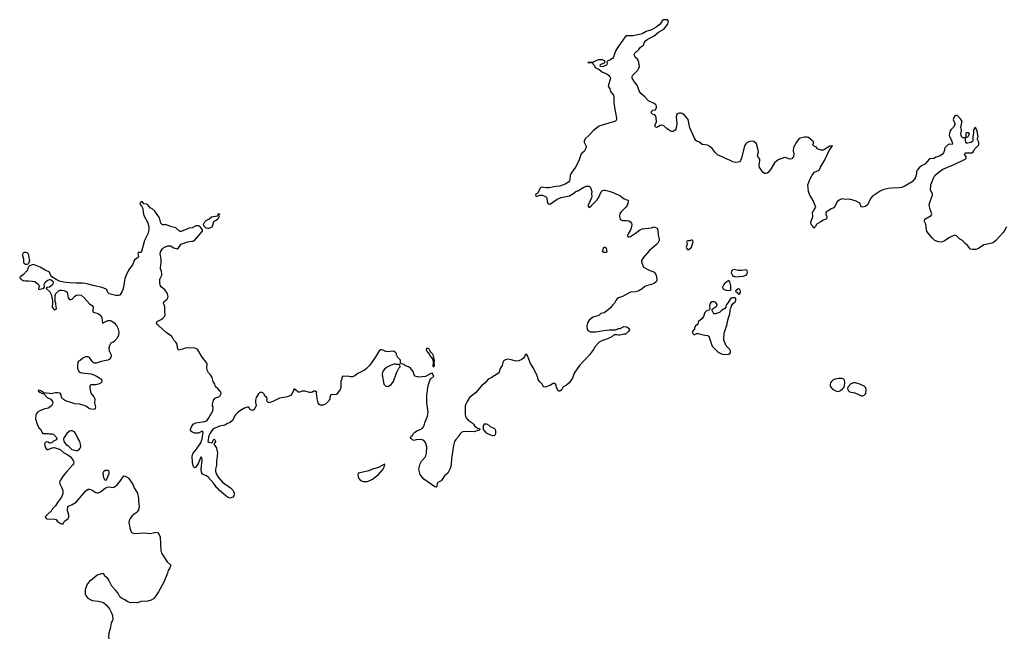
# Model space of a CAD drawing. Header units: inches. Extents: x 2354866 to 2448306, y 705012 to 877032.
# Tile 6 of 36: x 2385822 to 2400637, y 735008 to 744311. Entities that reach past the tile are written whole.
import ezdxf

# ---------------------------------------------------------------- set-up
doc = ezdxf.new("R2010")
doc.units = ezdxf.units.IN
doc.header["$MEASUREMENT"] = 0
for name, color, linetype in [('C3783', 7, 'Continuous'), ('C3784', 7, 'Continuous'), ('C3793', 7, 'Continuous'), ('C3794', 7, 'Continuous'), ('C4704', 7, 'Continuous')]:
    doc.layers.add(name, color=color, linetype=linetype)

msp = doc.modelspace()

# ---------------------------------------------------------------- linework, layer by layer
at = {"layer": 'C3783', "color": 6, "elevation": 100}
for points in [[(2386925, 740000), (2386930, 739994), (2386921, 739930), (2386930, 739914), (2386990, 739900), (2387010, 739889), (2387042, 739862), (2387056, 739830), (2387070, 739748), (2387150, 739790), (2387190, 739788), (2387210, 739778), (2387245, 739750), (2387278, 739710), (2387298, 739670), (2387313, 739610), (2387310, 739565), (2387290, 739523), (2387250, 739475), (2387230, 739461), (2387193, 739447), (2387172, 739408), (2387165, 739370), (2387167, 739333), (2387196, 739270), (2387198, 739250), (2387190, 739227), (2387170, 739203), (2387148, 739192), (2387050, 739170), (2386972, 739148), (2386950, 739148), (2386930, 739156), (2386912, 739172), (2386870, 739230), (2386850, 739239), (2386810, 739241), (2386770, 739223), (2386732, 739188), (2386705, 739175), (2386699, 739161), (2386692, 739108), (2386694, 739070), (2386707, 739030), (2386723, 739010), (2386750, 739001), (2386890, 738986), (2386937, 738970), (2386990, 738946), (2387014, 738930), (2387041, 738910), (2387056, 738890), (2387059, 738870), (2387048, 738852), (2387010, 738830), (2386970, 738821), (2386890, 738822), (2386876, 738804), (2386875, 738770), (2386894, 738695), (2386940, 738640), (2386952, 738610), (2386950, 738550), (2386962, 738490), (2386959, 738470), (2386950, 738456), (2386929, 738451), (2386870, 738460), (2386818, 738498), (2386790, 738510), (2386728, 738528), (2386650, 738532), (2386510, 738580), (2386480, 738600), (2386453, 738630), (2386446, 738670), (2386430, 738694), (2386390, 738701), (2386359, 738701), (2386293, 738687), (2386270, 738689), (2386182, 738702), (2386178, 738710), (2386130, 738736), (2386110, 738739), (2386099, 738730), (2386130, 738704), (2386157, 738697), (2386183, 738683), (2386233, 738630), (2386290, 738602), (2386318, 738570), (2386323, 738550), (2386318, 738530), (2386304, 738510), (2386276, 738484), (2386250, 738470), (2386186, 738454), (2386125, 738430), (2386089, 738410), (2386073, 738390), (2386067, 738370), (2386062, 738310), (2386084, 738230), (2386110, 738175), (2386142, 738150), (2386154, 738110), (2386169, 738090), (2386190, 738086), (2386250, 738089), (2386270, 738084), (2386310, 738085), (2386330, 738076), (2386377, 738030), (2386381, 738010), (2386370, 737991), (2386329, 737971), (2386308, 737950), (2386283, 737943), (2386270, 737945), (2386250, 737958), (2386230, 737961), (2386198, 737950), (2386195, 737930), (2386210, 737870), (2386229, 737849), (2386250, 737849), (2386310, 737874), (2386342, 737878), (2386430, 737848), (2386482, 737802), (2386547, 737767), (2386580, 737740), (2386608, 737710), (2386632, 737670), (2386638, 737650), (2386634, 737630), (2386624, 737616), (2386530, 737516), (2386475, 737450), (2386426, 737370), (2386421, 737350), (2386424, 737330), (2386450, 737281), (2386470, 737230), (2386470, 737182), (2386450, 737131), (2386390, 737050), (2386360, 737000), (2386310, 736950), (2386289, 736911), (2386270, 736902), (2386230, 736858), (2386214, 736846), (2386204, 736830), (2386222, 736810), (2386230, 736807), (2386350, 736802), (2386370, 736795), (2386388, 736770), (2386430, 736739), (2386450, 736729), (2386474, 736730), (2386498, 736770), (2386551, 736810), (2386561, 736830), (2386561, 736859), (2386541, 736930), (2386548, 736992), (2386610, 737018), (2386670, 737055), (2386810, 737219), (2386850, 737249), (2386870, 737249), (2386910, 737235), (2386970, 737201), (2386990, 737195), (2387010, 737196), (2387036, 737210), (2387110, 737266), (2387139, 737281), (2387170, 737285), (2387230, 737277), (2387250, 737284), (2387290, 737316), (2387336, 737370), (2387390, 737449), (2387410, 737445), (2387450, 737424), (2387466, 737410), (2387519, 737330), (2387550, 737259), (2387595, 737190), (2387612, 737112), (2387612, 737070), (2387621, 736990), (2387610, 736942), (2387590, 736911), (2387570, 736891), (2387543, 736877), (2387510, 736845), (2387482, 736810), (2387470, 736774), (2387466, 736750), (2387477, 736670), (2387499, 736610), (2387516, 736596), (2387550, 736585), (2387690, 736592), (2387790, 736586), (2387870, 736606), (2387897, 736597), (2387921, 736570), (2387934, 736530), (2387948, 736330), (2387958, 736290), (2388040, 736160), (2388098, 736110), (2388082, 736070), (2388054, 736026), (2388045, 735990), (2387992, 735850), (2387913, 735707), (2387861, 735630), (2387836, 735604), (2387798, 735582), (2387750, 735568), (2387650, 735559), (2387590, 735542), (2387530, 735545), (2387490, 735539), (2387450, 735554), (2387392, 735592), (2387352, 735612), (2387330, 735631), (2387297, 735690), (2387266, 735730), (2387208, 735790), (2387163, 735883), (2387146, 735906), (2387104, 735944), (2387090, 735978), (2387070, 735985), (2386990, 735956), (2386910, 735891), (2386870, 735866), (2386830, 735811), (2386805, 735735), (2386809, 735670), (2386815, 735650), (2386845, 735610), (2386890, 735584), (2386910, 735578), (2387008, 735568), (2387070, 735553), (2387090, 735542), (2387123, 735510), (2387171, 735450), (2387205, 735390), (2387218, 735350), (2387224, 735290), (2387215, 735265), (2387199, 735241), (2387183, 735150), (2387165, 735090), (2387158, 735030), (2387162, 735002)], [(2386309, 740000), (2386309, 739989), (2386336, 739956), (2386350, 739949), (2386370, 739958), (2386378, 739970), (2386371, 740000)], [(2390000, 738719), (2389950, 738758), (2389921, 738690), (2389898, 738662), (2389885, 738655), (2389850, 738639), (2389730, 738617), (2389630, 738571), (2389571, 738551), (2389557, 738557), (2389545, 738570), (2389541, 738590), (2389545, 738610), (2389535, 738635), (2389510, 738652), (2389498, 738678), (2389478, 738698), (2389450, 738711), (2389430, 738701), (2389415, 738685), (2389382, 738630), (2389368, 738588), (2389368, 738552), (2389379, 738510), (2389370, 738482), (2389350, 738447), (2389330, 738436), (2389310, 738438), (2389292, 738450), (2389270, 738482), (2389264, 738484), (2389250, 738485), (2389190, 738466), (2389110, 738411), (2389069, 738370), (2389054, 738350), (2389029, 738291), (2388989, 738251), (2388950, 738238), (2388909, 738211), (2388830, 738196), (2388730, 738151), (2388690, 738095), (2388670, 738051), (2388655, 737970), (2388670, 737959), (2388711, 737949), (2388722, 737958), (2388731, 737990), (2388750, 738001), (2388764, 737990), (2388769, 737970), (2388742, 737930), (2388770, 737895), (2388785, 737865), (2388800, 737790), (2388781, 737670), (2388785, 737610), (2388766, 737550), (2388766, 737526), (2388773, 737493), (2388809, 737430), (2388876, 737356), (2388993, 737270), (2389033, 737230), (2389049, 737190), (2389049, 737170), (2389042, 737150), (2389029, 737131), (2388990, 737116), (2388950, 737131), (2388923, 737150), (2388827, 737230), (2388803, 737263), (2388790, 737271), (2388740, 737340), (2388665, 737425), (2388631, 737451), (2388570, 737477), (2388553, 737530), (2388551, 737550), (2388566, 737690), (2388561, 737721), (2388553, 737733), (2388550, 737733), (2388530, 737698), (2388512, 737648), (2388470, 737582), (2388450, 737574), (2388442, 737582), (2388430, 737605), (2388420, 737650), (2388416, 737750), (2388430, 737790), (2388480, 737850), (2388547, 737950), (2388567, 738010), (2388582, 738110), (2388570, 738122), (2388510, 738091), (2388450, 738092), (2388410, 738112), (2388392, 738130), (2388391, 738150), (2388405, 738190), (2388432, 738230), (2388470, 738249), (2388610, 738268), (2388639, 738281), (2388670, 738322), (2388730, 738430), (2388734, 738474), (2388731, 738491), (2388724, 738504), (2388722, 738522), (2388738, 738590), (2388770, 738622), (2388818, 738642), (2388839, 738661), (2388851, 738689), (2388846, 738710), (2388804, 738764), (2388766, 738790), (2388756, 738830), (2388734, 738870), (2388719, 738930), (2388691, 738970), (2388662, 739002), (2388647, 739030), (2388638, 739070), (2388642, 739130), (2388634, 739154), (2388570, 739238), (2388504, 739344), (2388470, 739367), (2388430, 739375), (2388370, 739371), (2388350, 739376), (2388311, 739371), (2388270, 739356), (2388210, 739342), (2388197, 739377), (2388190, 739430), (2388170, 739461), (2388139, 739490), (2388122, 739530), (2388108, 739550), (2388027, 739607), (2387910, 739714), (2387887, 739730), (2387879, 739750), (2387890, 739772), (2387950, 739801), (2387970, 739816), (2388001, 739850), (2388012, 739870), (2388005, 739930), (2388007, 739990), (2388004, 740000)]]:
    msp.add_lwpolyline(points, dxfattribs=at)
for points in [[(2386590, 738130), (2386570, 738125), (2386531, 738090), (2386493, 738030), (2386483, 738010), (2386485, 737970), (2386515, 737930), (2386550, 737905), (2386586, 737866), (2386609, 737849), (2386670, 737832), (2386690, 737833), (2386710, 737842), (2386732, 737868), (2386740, 737890), (2386738, 737930), (2386726, 737970), (2386690, 738030), (2386665, 738085), (2386650, 738104), (2386630, 738119), (2386610, 738126)], [(2387150, 737534), (2387107, 737530), (2387082, 737510), (2387073, 737490), (2387076, 737456), (2387085, 737425), (2387098, 737398), (2387110, 737386), (2387130, 737391), (2387170, 737485), (2387170, 737510), (2387164, 737524)]]:
    msp.add_lwpolyline(points, close=True, dxfattribs=at)
at = {"layer": 'C3784', "color": 6, "elevation": 100}
for points in [[(2388004, 740000), (2387987, 740050), (2387990, 740068), (2388041, 740110), (2388053, 740130), (2388055, 740150), (2388048, 740188), (2388038, 740210), (2388005, 740250), (2387953, 740293), (2387941, 740310), (2387930, 740342), (2387930, 740410), (2387960, 740470), (2387962, 740490), (2387956, 740530), (2387943, 740563), (2387940, 740590), (2387950, 740650), (2387949, 740710), (2387936, 740790), (2387942, 740818), (2387970, 740867), (2387990, 740883), (2388050, 740912), (2388090, 740909), (2388140, 740880), (2388190, 740866), (2388210, 740879), (2388250, 740935), (2388350, 740973), (2388410, 740983), (2388430, 740981), (2388451, 740989), (2388571, 741130), (2388572, 741150), (2388565, 741165), (2388542, 741190), (2388511, 741211), (2388470, 741211), (2388418, 741182), (2388370, 741175), (2388250, 741127), (2388230, 741127), (2388170, 741181), (2388110, 741196), (2388010, 741231), (2387995, 741225), (2387970, 741225), (2387947, 741250), (2387927, 741330), (2387855, 741430), (2387810, 741471), (2387790, 741478), (2387750, 741526), (2387730, 741536), (2387690, 741542), (2387670, 741574), (2387650, 741574), (2387629, 741551), (2387634, 741530), (2387662, 741502), (2387673, 741473), (2387678, 741410), (2387690, 741368), (2387744, 741264), (2387755, 741235), (2387767, 741190), (2387767, 741150), (2387750, 741090), (2387702, 740990), (2387657, 740823), (2387649, 740811), (2387606, 740810), (2387602, 740790), (2387609, 740750), (2387603, 740737), (2387550, 740702), (2387517, 740623), (2387470, 740558), (2387445, 740515), (2387403, 740417), (2387378, 740262), (2387361, 740219), (2387346, 740194), (2387329, 740171), (2387310, 740163), (2387270, 740162), (2387170, 740187), (2387150, 740211), (2387131, 740250), (2387120, 740260), (2387090, 740276), (2387042, 740290), (2386950, 740308), (2386850, 740336), (2386810, 740343), (2386768, 740348), (2386670, 740348), (2386570, 740356), (2386486, 740366), (2386421, 740381), (2386370, 740403), (2386304, 740444), (2386290, 740466), (2386270, 740513), (2386204, 740544), (2386130, 740592), (2386030, 740631), (2386010, 740627), (2385969, 740611), (2385949, 740591), (2385937, 740550), (2385926, 740530), (2385880, 740480), (2385838, 740450), (2385823, 740437), (2385822, 740430), (2385842, 740410), (2385875, 740390), (2385910, 740383), (2385954, 740386), (2386010, 740381), (2386052, 740372), (2386105, 740330), (2386114, 740310), (2386106, 740266), (2386110, 740258), (2386116, 740256), (2386185, 740275), (2386194, 740290), (2386191, 740330), (2386199, 740350), (2386211, 740370), (2386244, 740396), (2386270, 740405), (2386282, 740402), (2386298, 740398), (2386320, 740380), (2386326, 740370), (2386324, 740350), (2386318, 740330), (2386310, 740321), (2386270, 740291), (2386230, 740282), (2386218, 740270), (2386278, 740218), (2386298, 740178), (2386315, 740090), (2386315, 740030), (2386309, 740010), (2386309, 740000)], [(2386371, 740000), (2386365, 740030), (2386366, 740050), (2386354, 740074), (2386358, 740162), (2386366, 740194), (2386410, 740234), (2386430, 740243), (2386454, 740246), (2386490, 740238), (2386523, 740223), (2386534, 740213), (2386543, 740190), (2386550, 740130), (2386570, 740105), (2386590, 740102), (2386610, 740110), (2386650, 740153), (2386679, 740170), (2386710, 740173), (2386746, 740166), (2386790, 740130), (2386870, 740036), (2386913, 740013), (2386925, 740000)]]:
    msp.add_lwpolyline(points, dxfattribs=at)
for points in [[(2388650, 741169), (2388630, 741175), (2388595, 741210), (2388589, 741230), (2388609, 741270), (2388630, 741291), (2388669, 741311), (2388710, 741345), (2388796, 741364), (2388807, 741373), (2388810, 741394), (2388830, 741394), (2388833, 741387), (2388818, 741382), (2388814, 741370), (2388822, 741350), (2388802, 741310), (2388785, 741295), (2388744, 741276), (2388731, 741250), (2388723, 741217), (2388711, 741190), (2388670, 741169)], [(2385930, 740629), (2385910, 740629), (2385890, 740647), (2385885, 740665), (2385886, 740710), (2385866, 740774), (2385877, 740803), (2385890, 740813), (2385910, 740814), (2385930, 740808), (2385951, 740790), (2385957, 740770), (2385959, 740730), (2385968, 740690), (2385953, 740647), (2385945, 740635)]]:
    msp.add_lwpolyline(points, close=True, dxfattribs=at)
at = {"layer": 'C3793', "color": 6, "elevation": 100}
for points in [[(2394725, 740000), (2394710, 739980), (2394650, 739926), (2394615, 739905), (2394567, 739893), (2394541, 739870), (2394521, 739859), (2394444, 739836), (2394390, 739791), (2394364, 739750), (2394353, 739710), (2394354, 739690), (2394360, 739660), (2394370, 739639), (2394390, 739625), (2394410, 739619), (2394490, 739615), (2394610, 739639), (2394690, 739649), (2394790, 739646), (2394830, 739668), (2394850, 739668), (2394866, 739674), (2394910, 739697), (2394958, 739690), (2394982, 739670), (2394995, 739645), (2394980, 739620), (2394936, 739584), (2394910, 739582), (2394850, 739565), (2394830, 739565), (2394807, 739573), (2394770, 739572), (2394750, 739562), (2394730, 739541), (2394668, 739510), (2394590, 739487), (2394540, 739460), (2394483, 739397), (2394454, 739350), (2394395, 739270), (2394244, 739110), (2394163, 738997), (2394139, 738921), (2394090, 738851), (2394050, 738815), (2393998, 738790), (2393979, 738750), (2393970, 738738), (2393950, 738725), (2393927, 738727), (2393901, 738781), (2393896, 738816), (2393886, 738830), (2393870, 738841), (2393850, 738840), (2393810, 738815), (2393730, 738786), (2393710, 738791), (2393691, 738810), (2393683, 738830), (2393646, 738866), (2393630, 738890), (2393603, 738970), (2393550, 739075), (2393510, 739139), (2393471, 739230), (2393470, 739252), (2393450, 739281), (2393430, 739271), (2393417, 739243), (2393401, 739219), (2393377, 739203), (2393330, 739182), (2393290, 739176), (2393218, 739198), (2393170, 739205), (2393130, 739196), (2393110, 739185), (2393098, 739170), (2393083, 739110), (2393053, 739067), (2393036, 739010), (2393024, 738996), (2392915, 738925), (2392870, 738907), (2392828, 738852), (2392770, 738805), (2392681, 738699), (2392590, 738627), (2392555, 738570), (2392533, 738530), (2392526, 738506), (2392524, 738370), (2392535, 738330), (2392569, 738289), (2392628, 738250), (2392650, 738226), (2392663, 738203), (2392686, 738190), (2392710, 738166), (2392742, 738162), (2392746, 738150), (2392730, 738134), (2392710, 738134), (2392667, 738113), (2392510, 738118), (2392474, 738106), (2392450, 738085), (2392429, 738050), (2392383, 737997), (2392366, 737970), (2392348, 737910), (2392320, 737710), (2392315, 737625), (2392309, 737590), (2392296, 737550), (2392265, 737490), (2392216, 737450), (2392189, 737410), (2392162, 737378), (2392113, 737350), (2392103, 737330), (2392099, 737290), (2392090, 737281), (2392070, 737284), (2391903, 737403), (2391862, 737450), (2391850, 737470), (2391831, 737530), (2391828, 737552), (2391846, 737634), (2391868, 737672), (2391921, 737730), (2391931, 737750), (2391941, 737790), (2391946, 737886), (2391930, 737952), (2391903, 737983), (2391870, 737999), (2391789, 737991), (2391750, 737982), (2391732, 737992), (2391710, 738014), (2391702, 738030), (2391710, 738046), (2391725, 738055), (2391745, 738090), (2391765, 738110), (2391806, 738134), (2391850, 738150), (2391881, 738170), (2391899, 738190), (2391914, 738226), (2391919, 738250), (2391957, 738350), (2391967, 738410), (2391946, 738550), (2391946, 738670), (2391959, 738730), (2391959, 738750), (2391974, 738826), (2391995, 738885), (2392010, 738908), (2392052, 738952), (2392030, 738994), (2392010, 738992), (2391930, 738946), (2391830, 738936), (2391810, 738938), (2391771, 738951), (2391758, 738970), (2391740, 739020), (2391702, 739070), (2391670, 739091), (2391626, 739106), (2391610, 739122), (2391590, 739132), (2391558, 739138), (2391553, 739153), (2391552, 739190), (2391512, 739230), (2391492, 739270), (2391492, 739290), (2391472, 739310), (2391445, 739325), (2391350, 739315), (2391330, 739319), (2391290, 739343), (2391270, 739347), (2391250, 739346), (2391230, 739332), (2391170, 739232), (2391090, 739117), (2391030, 739054), (2391010, 739039), (2390910, 738988), (2390864, 738956), (2390830, 738942), (2390799, 738939), (2390750, 738951), (2390710, 738945), (2390686, 738950), (2390668, 738932), (2390669, 738910), (2390655, 738870), (2390652, 738770), (2390644, 738750), (2390590, 738676), (2390570, 738671), (2390530, 738676), (2390506, 738670), (2390498, 738662), (2390489, 738631), (2390489, 738610), (2390478, 738582), (2390430, 738532), (2390390, 738512), (2390350, 738512), (2390330, 738522), (2390312, 738550), (2390298, 738610), (2390291, 738671), (2390282, 738690), (2390291, 738710), (2390270, 738725), (2390250, 738725), (2390230, 738711), (2390210, 738706), (2390190, 738706), (2390110, 738723), (2390070, 738723), (2390030, 738711), (2390010, 738711), (2390000, 738719)], [(2396201, 740000), (2396205, 739970), (2396202, 739950), (2396152, 739930), (2396131, 739910), (2396111, 739850), (2396086, 739814), (2396038, 739770), (2396025, 739735), (2396017, 739723), (2395990, 739706), (2395974, 739670), (2395974, 739650), (2395958, 739642), (2395942, 739610), (2395950, 739594), (2395970, 739574), (2396008, 739592), (2396030, 739592), (2396130, 739566), (2396170, 739561), (2396190, 739551), (2396243, 739403), (2396260, 739380), (2396323, 739323), (2396350, 739301), (2396390, 739283), (2396410, 739278), (2396490, 739282), (2396510, 739294), (2396518, 739310), (2396518, 739330), (2396508, 739350), (2396450, 739408), (2396417, 739490), (2396422, 739598), (2396469, 739730), (2396469, 739750), (2396485, 739830), (2396505, 739890), (2396519, 739970), (2396530, 740000)], [(2396447, 740000), (2396445, 739990), (2396430, 739968), (2396380, 739940), (2396350, 739909), (2396290, 739888), (2396268, 739890), (2396238, 739950), (2396255, 739970), (2396301, 740000)]]:
    msp.add_lwpolyline(points, dxfattribs=at)
for points in [[(2392050, 739086), (2392044, 739110), (2392049, 739150), (2392042, 739202), (2392018, 739238), (2392010, 739243), (2391977, 739297), (2391950, 739330), (2391944, 739350), (2391950, 739371), (2391971, 739370), (2392000, 739320), (2392030, 739291), (2392039, 739270), (2392058, 739190), (2392058, 739170), (2392052, 739148), (2392056, 739110)], [(2391470, 739138), (2391410, 739117), (2391339, 739081), (2391310, 739057), (2391290, 739029), (2391280, 739010), (2391275, 738970), (2391303, 738830), (2391330, 738801), (2391350, 738797), (2391370, 738802), (2391410, 738825), (2391444, 738870), (2391490, 739002), (2391528, 739072), (2391546, 739090), (2391542, 739122), (2391530, 739126), (2391490, 739126)], [(2398143, 738917), (2398090, 738906), (2398058, 738890), (2398036, 738870), (2398021, 738850), (2398016, 738830), (2398016, 738810), (2398027, 738787), (2398054, 738754), (2398110, 738724), (2398130, 738721), (2398150, 738725), (2398170, 738733), (2398202, 738758), (2398220, 738780), (2398233, 738810), (2398238, 738850), (2398230, 738888), (2398210, 738909), (2398195, 738915)], [(2398370, 738849), (2398330, 738836), (2398287, 738790), (2398279, 738770), (2398281, 738750), (2398291, 738730), (2398310, 738715), (2398390, 738699), (2398490, 738656), (2398510, 738654), (2398530, 738663), (2398552, 738690), (2398559, 738750), (2398555, 738775), (2398530, 738801), (2398450, 738833), (2398391, 738849)], [(2392850, 738228), (2392813, 738227), (2392794, 738210), (2392794, 738150), (2392832, 738110), (2392862, 738090), (2392930, 738058), (2392950, 738058), (2392970, 738065), (2392978, 738070), (2392988, 738090), (2392988, 738130), (2392970, 738158), (2392906, 738190), (2392886, 738210)], [(2391310, 737626), (2391223, 737577), (2391132, 737550), (2391073, 737527), (2390922, 737490), (2390911, 737469), (2390916, 737430), (2390926, 737410), (2390950, 737381), (2390990, 737364), (2391050, 737367), (2391090, 737380), (2391130, 737402), (2391223, 737470), (2391293, 737550), (2391314, 737610)]]:
    msp.add_lwpolyline(points, close=True, dxfattribs=at)
at = {"layer": 'C3794', "color": 6, "elevation": 100}
for points in [[(2400000, 742774), (2399996, 742790), (2399978, 742818), (2399930, 742871), (2399910, 742872), (2399893, 742867), (2399877, 742843), (2399869, 742810), (2399893, 742750), (2399893, 742730), (2399870, 742696), (2399830, 742656), (2399817, 742630), (2399809, 742570), (2399814, 742550), (2399829, 742529), (2399853, 742470), (2399856, 742444), (2399850, 742434), (2399810, 742438), (2399790, 742432), (2399748, 742390), (2399735, 742370), (2399735, 742350), (2399722, 742310), (2399708, 742290), (2399670, 742265), (2399610, 742245), (2399588, 742230), (2399570, 742224), (2399510, 742217), (2399439, 742141), (2399390, 742114), (2399354, 742086), (2399325, 742050), (2399316, 742030), (2399315, 741990), (2399298, 741930), (2399250, 741874), (2399130, 741804), (2399090, 741787), (2399050, 741781), (2398950, 741779), (2398890, 741771), (2398810, 741751), (2398770, 741731), (2398648, 741652), (2398621, 741610), (2398582, 741530), (2398550, 741501), (2398510, 741491), (2398490, 741498), (2398478, 741510), (2398462, 741550), (2398410, 741581), (2398310, 741611), (2398250, 741607), (2398190, 741618), (2398150, 741598), (2398122, 741570), (2398083, 741497), (2398070, 741482), (2398030, 741465), (2397949, 741411), (2397950, 741386), (2397969, 741350), (2397969, 741330), (2397955, 741310), (2397910, 741295), (2397875, 741270), (2397820, 741240), (2397809, 741231), (2397790, 741194), (2397770, 741174), (2397752, 741210), (2397731, 741231), (2397727, 741267), (2397756, 741350), (2397751, 741410), (2397770, 741448), (2397802, 741490), (2397759, 741590), (2397712, 741670), (2397690, 741730), (2397683, 741830), (2397710, 741909), (2397746, 741974), (2397783, 742017), (2397851, 742050), (2397870, 742095), (2397936, 742204), (2398008, 742352), (2398035, 742390), (2398037, 742403), (2398050, 742410), (2398050, 742414), (2398010, 742410), (2397930, 742359), (2397910, 742350), (2397882, 742350), (2397822, 742370), (2397810, 742392), (2397774, 742410), (2397754, 742430), (2397764, 742456), (2397765, 742470), (2397760, 742480), (2397690, 742539), (2397670, 742545), (2397630, 742547), (2397550, 742525), (2397512, 742470), (2397467, 742390), (2397459, 742339), (2397468, 742292), (2397467, 742253), (2397462, 742238), (2397450, 742234), (2397442, 742218), (2397410, 742214), (2397371, 742231), (2397330, 742239), (2397235, 742205), (2397181, 742159), (2397130, 742073), (2397090, 742019), (2397070, 742002), (2397050, 741996), (2397030, 741997), (2397010, 742014), (2396967, 742067), (2396955, 742090), (2396946, 742130), (2396958, 742190), (2396956, 742216), (2396930, 742252), (2396925, 742270), (2396938, 742322), (2396935, 742350), (2396910, 742442), (2396870, 742478), (2396850, 742485), (2396810, 742481), (2396770, 742465), (2396750, 742446), (2396730, 742416), (2396685, 742230), (2396670, 742193), (2396650, 742174), (2396633, 742167), (2396590, 742163), (2396550, 742174), (2396490, 742206), (2396450, 742218), (2396390, 742250), (2396320, 742280), (2396290, 742308), (2396245, 742370), (2396206, 742406), (2396170, 742422), (2396092, 742432), (2396053, 742470), (2396010, 742487), (2395997, 742497), (2395981, 742521), (2395932, 742630), (2395903, 742683), (2395881, 742810), (2395830, 742870), (2395790, 742900), (2395770, 742908), (2395750, 742908), (2395730, 742902), (2395710, 742885), (2395701, 742850), (2395710, 742750), (2395706, 742710), (2395694, 742666), (2395683, 742650), (2395670, 742641), (2395649, 742631), (2395630, 742631), (2395610, 742640), (2395562, 742670), (2395516, 742716), (2395490, 742725), (2395459, 742721), (2395410, 742689), (2395390, 742697), (2395384, 742710), (2395385, 742730), (2395406, 742774), (2395401, 742842), (2395390, 742867), (2395379, 742879), (2395345, 742890), (2395323, 742910), (2395327, 742930), (2395350, 742949), (2395390, 742958), (2395403, 742990), (2395403, 743010), (2395395, 743030), (2395370, 743050), (2395285, 743090), (2395266, 743106), (2395229, 743149), (2395170, 743200), (2395144, 743244), (2395118, 743318), (2395061, 743390), (2395038, 743430), (2395036, 743450), (2395045, 743470), (2395124, 743550), (2395139, 743581), (2395146, 743610), (2395131, 743691), (2395116, 743716), (2395081, 743750), (2395069, 743790), (2395079, 743810), (2395138, 743862), (2395161, 743899), (2395210, 743929), (2395218, 743962), (2395231, 743990), (2395265, 744015), (2395370, 744070), (2395436, 744124), (2395516, 744170), (2395570, 744238), (2395576, 744250), (2395582, 744290), (2395570, 744311), (2395510, 744311), (2395490, 744295), (2395457, 744243), (2395400, 744200), (2395330, 744160), (2395250, 744134), (2395190, 744101), (2395167, 744093), (2395047, 744067), (2394950, 744068), (2394930, 744053), (2394898, 744002), (2394830, 743915), (2394790, 743848), (2394770, 743799), (2394756, 743750), (2394746, 743734), (2394712, 743708), (2394659, 743690), (2394655, 743670), (2394660, 743650), (2394650, 743626), (2394607, 743607), (2394584, 743604), (2394563, 743610), (2394557, 743630), (2394563, 743637), (2394617, 743663), (2394625, 743670), (2394632, 743690), (2394590, 743706), (2394528, 743710), (2394479, 743690), (2394450, 743671), (2394368, 743670), (2394427, 743667), (2394442, 743662), (2394446, 743650), (2394468, 743630), (2394479, 743590), (2394540, 743560), (2394590, 743520), (2394657, 743497), (2394679, 743479), (2394703, 743450), (2394710, 743430), (2394707, 743410), (2394679, 743330), (2394678, 743310), (2394700, 743270), (2394714, 743230), (2394755, 743175), (2394763, 743150), (2394764, 743070), (2394771, 742990), (2394801, 742830), (2394800, 742810), (2394790, 742791), (2394770, 742778), (2394550, 742716), (2394530, 742705), (2394450, 742640), (2394390, 742574), (2394336, 742524), (2394317, 742490), (2394317, 742470), (2394347, 742410), (2394347, 742390), (2394313, 742330), (2394270, 742293), (2394233, 742187), (2394186, 742094), (2394118, 742002), (2394107, 741970), (2394102, 741910), (2394094, 741890), (2394078, 741870), (2394030, 741839), (2393950, 741810), (2393890, 741805), (2393790, 741784), (2393750, 741782), (2393669, 741791), (2393647, 741773), (2393625, 741715), (2393617, 741703), (2393590, 741685), (2393584, 741670), (2393590, 741659), (2393610, 741656), (2393650, 741670), (2393690, 741670), (2393733, 741650), (2393754, 741630), (2393759, 741579), (2393770, 741550), (2393790, 741538), (2393810, 741544), (2393910, 741614), (2393970, 741635), (2394097, 741663), (2394144, 741690), (2394190, 741727), (2394221, 741739), (2394310, 741795), (2394350, 741807), (2394389, 741809), (2394413, 741790), (2394429, 741730), (2394426, 741690), (2394429, 741650), (2394424, 741630), (2394403, 741577), (2394368, 741510), (2394389, 741489), (2394422, 741510), (2394510, 741602), (2394530, 741630), (2394570, 741724), (2394590, 741741), (2394610, 741747), (2394630, 741746), (2394690, 741732), (2394753, 741713), (2394790, 741690), (2394850, 741665), (2394915, 741615), (2394970, 741597), (2394975, 741590), (2394977, 741570), (2394974, 741550), (2394961, 741519), (2394941, 741490), (2394870, 741423), (2394852, 741390), (2394849, 741370), (2394849, 741350), (2394859, 741310), (2394870, 741299), (2394890, 741289), (2394950, 741293), (2394986, 741286), (2395012, 741272), (2395029, 741249), (2395032, 741230), (2395023, 741177), (2395011, 741149), (2394976, 741090), (2394969, 741070), (2394970, 741048), (2394990, 741044), (2395010, 741049), (2395090, 741100), (2395150, 741144), (2395190, 741164), (2395230, 741173), (2395285, 741175), (2395330, 741182), (2395370, 741195), (2395414, 741174), (2395424, 741144), (2395429, 741070), (2395444, 741010), (2395442, 740990), (2395422, 740950), (2395405, 740930), (2395298, 740842), (2395201, 740730), (2395178, 740690), (2395180, 740670), (2395196, 740616), (2395210, 740589), (2395301, 740541), (2395350, 740526), (2395370, 740513), (2395389, 740490), (2395404, 740450), (2395409, 740390), (2395398, 740370), (2395376, 740350), (2395329, 740330), (2395270, 740316), (2395230, 740300), (2395190, 740266), (2395130, 740230), (2395090, 740219), (2395010, 740212), (2394890, 740148), (2394830, 740126), (2394807, 740110), (2394790, 740087), (2394772, 740050), (2394740, 740020), (2394725, 740000)], [(2400000, 742547), (2399986, 742570), (2399985, 742610), (2399991, 742630), (2399991, 742650), (2399983, 742690), (2400000, 742766)], [(2400000, 740997), (2399970, 741012), (2399920, 741060), (2399891, 741071), (2399810, 741034), (2399730, 740981), (2399706, 740970), (2399670, 740967), (2399634, 740974), (2399590, 740991), (2399551, 741030), (2399490, 741103), (2399473, 741130), (2399465, 741150), (2399455, 741235), (2399435, 741275), (2399434, 741290), (2399443, 741310), (2399534, 741366), (2399548, 741390), (2399518, 741470), (2399507, 741530), (2399524, 741590), (2399556, 741670), (2399555, 741695), (2399526, 741750), (2399533, 741830), (2399569, 741930), (2399592, 741968), (2399630, 742004), (2399710, 742065), (2399858, 742122), (2400000, 742191)], [(2396301, 740000), (2396312, 740008), (2396315, 740030), (2396290, 740061), (2396270, 740069), (2396234, 740066), (2396222, 740058), (2396210, 740042), (2396199, 740010), (2396201, 740000)], [(2396530, 740000), (2396534, 740010), (2396558, 740042), (2396588, 740070), (2396598, 740090), (2396596, 740116), (2396587, 740127), (2396550, 740128), (2396530, 740122), (2396512, 740110), (2396483, 740057), (2396450, 740018), (2396447, 740000)]]:
    msp.add_lwpolyline(points, dxfattribs=at)
for points in [[(2395936, 740996), (2395924, 740996), (2395910, 740988), (2395873, 740987), (2395858, 740982), (2395854, 740970), (2395862, 740962), (2395865, 740930), (2395852, 740890), (2395853, 740873), (2395870, 740854), (2395890, 740854), (2395928, 740890), (2395955, 740970), (2395950, 740986)], [(2394650, 740809), (2394606, 740810), (2394590, 740826), (2394610, 740891), (2394630, 740891), (2394645, 740870), (2394658, 740830)], [(2396570, 740554), (2396550, 740549), (2396531, 740530), (2396526, 740506), (2396550, 740454), (2396570, 740452), (2396590, 740442), (2396650, 740447), (2396710, 740453), (2396753, 740470), (2396769, 740490), (2396775, 740510), (2396770, 740538), (2396750, 740549), (2396690, 740539), (2396630, 740541)], [(2396490, 740388), (2396430, 740349), (2396416, 740330), (2396399, 740290), (2396401, 740270), (2396410, 740258), (2396450, 740244), (2396490, 740241), (2396510, 740245), (2396526, 740250), (2396522, 740262), (2396521, 740310), (2396509, 740369)], [(2396630, 740266), (2396594, 740230), (2396598, 740218), (2396613, 740213), (2396634, 740190), (2396650, 740182), (2396668, 740210), (2396668, 740230), (2396650, 740258)]]:
    msp.add_lwpolyline(points, close=True, dxfattribs=at)
at = {"layer": 'C4704', "color": 6, "elevation": 100}
for points in [[(2400000, 742766), (2400001, 742770), (2400000, 742774)], [(2400000, 742191), (2400050, 742215), (2400065, 742230), (2400065, 742235), (2400063, 742250), (2400039, 742290), (2400041, 742299), (2400051, 742309), (2400154, 742310), (2400164, 742316), (2400180, 742340), (2400192, 742370), (2400252, 742430), (2400252, 742470), (2400232, 742510), (2400232, 742530), (2400242, 742550), (2400230, 742634), (2400210, 742682), (2400192, 742692), (2400175, 742645), (2400174, 742606), (2400164, 742550), (2400165, 742495), (2400158, 742482), (2400133, 742467), (2400090, 742454), (2400070, 742457), (2400059, 742470), (2400054, 742490), (2400054, 742534), (2400013, 742533), (2400003, 742543), (2400000, 742547)], [(2400670, 741195), (2400634, 741130), (2400618, 741110), (2400510, 740991), (2400470, 740956), (2400410, 740939), (2400330, 740925), (2400250, 740871), (2400210, 740856), (2400157, 740857), (2400130, 740862), (2400102, 740890), (2400090, 740912), (2400047, 740947), (2400010, 740991), (2400000, 740997)]]:
    msp.add_lwpolyline(points, dxfattribs=at)
msp.add_lwpolyline([(2400070, 742538), (2400062, 742542), (2400063, 742597), (2400070, 742616), (2400093, 742613), (2400106, 742590), (2400090, 742549)], close=True, dxfattribs=at)

doc.saveas('drawing.dxf')
